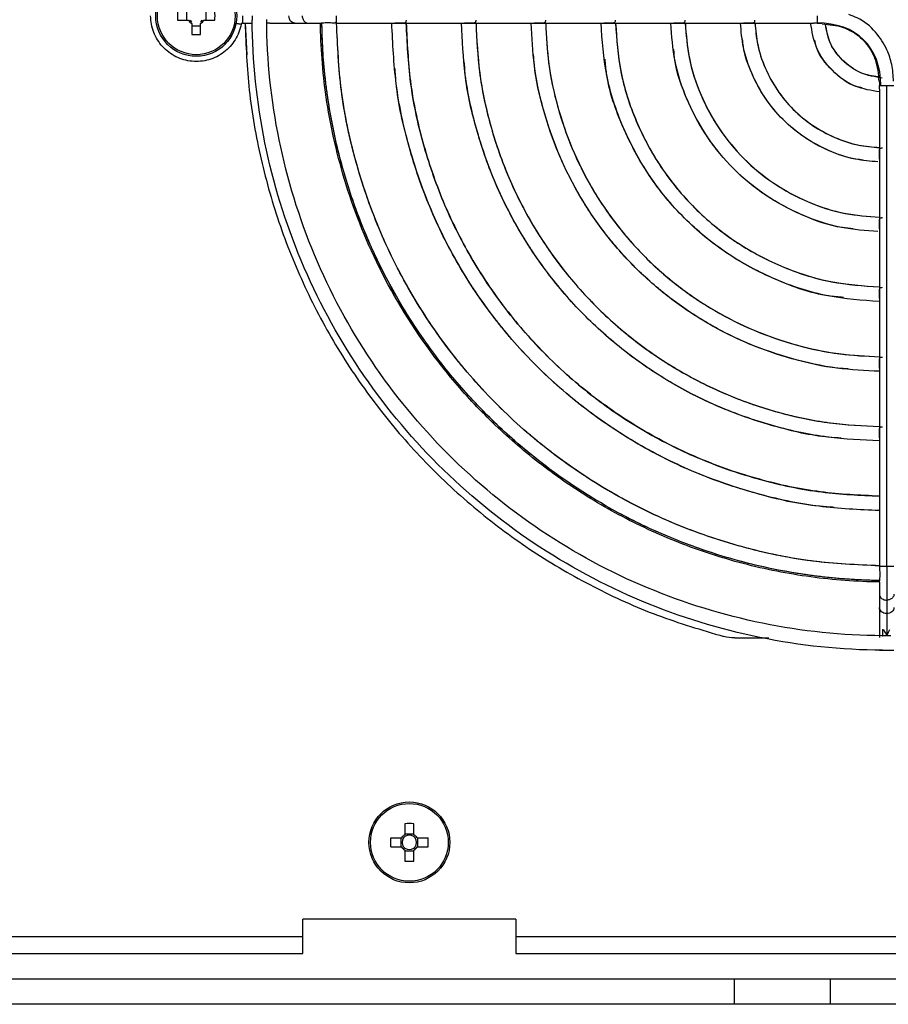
# Model space of a CAD drawing. Header units: millimetres. Extents: x 155400 to 158106, y 111257 to 114777.
# Tile 24 of 157: x 157089 to 157191, y 111889 to 112005. Entities that reach past the tile are written whole.
import ezdxf

# ---------------------------------------------------------------- set-up
doc = ezdxf.new("R2010")
doc.units = ezdxf.units.MM

msp = doc.modelspace()

# ---------------------------------------------------------------- linework, layer by layer
at = {"color": 7, "linetype": 'Continuous', "lineweight": 25}
for p, q in [((157108.42, 112005.52), (157108.42, 112004.49)), ((157110.72, 112004.49), (157110.72, 112005.52)), ((157107.38, 112004.49), (157108.67, 112004.49)), ((157109.05, 112004.11), (157109.05, 112002.82)), ((157110.08, 112002.82), (157110.08, 112004.11)), ((157110.47, 112004.49), (157111.76, 112004.49)), ((157114.98, 112004.16), (157116.15, 112004.16)), ((157115.32, 112004.16), (157115.52, 112000.45)), ((157118.19, 112004.16), (157117.82, 112004.16)), ((157118.19, 112004.16), (157121.13, 112004.16)), ((157121.13, 112004.16), (157122.7, 112004.16)), ((157122.7, 112004.16), (157123.83, 112004.16)), ((157123.83, 112004.16), (157123.97, 112004.16)), ((157123.97, 112004.16), (157124.12, 112004.16)), ((157124.12, 112004.16), (157124.35, 112004.16)), ((157126, 112004.16), (157132.86, 112004.16)), ((157132.86, 112004.16), (157141.04, 112004.16)), ((157141.04, 112004.16), (157149.22, 112004.16)), ((157149.22, 112004.16), (157157.4, 112004.16)), ((157157.4, 112004.16), (157165.58, 112004.16)), ((157165.58, 112004.16), (157173.77, 112004.16)), ((157173.77, 112004.16), (157181.97, 112004.16)), ((157109.05, 112003.85), (157110.08, 112003.85)), ((157189.72, 111996.4), (157189.72, 111988.2)), ((157190.57, 111940.43), (157190.57, 111996.83)), ((157189.72, 111988.2), (157189.72, 111980.01)), ((157189.72, 111980.01), (157189.72, 111971.83)), ((157189.72, 111971.83), (157189.72, 111963.65)), ((157189.72, 111963.65), (157189.72, 111955.47)), ((157189.72, 111955.47), (157189.72, 111947.29)), ((157189.72, 111947.29), (157189.72, 111940.43)), ((157189.72, 111940.43), (157189.72, 111940.12)), ((157189.72, 111938.53), (157189.72, 111938.39)), ((157189.72, 111938.39), (157189.72, 111937.85)), ((157189.72, 111937.85), (157189.72, 111937.13)), ((157189.72, 111937.13), (157189.72, 111935.56)), ((157190.57, 111936.44), (157190.57, 111934.87)), ((157189.72, 111935.56), (157189.72, 111932.06)), ((157190.07, 111933.01), (157190.07, 111932.24)), ((157190.07, 111933.01), (157190.2, 111933.01)), ((157172.74, 111932.01), (157176.73, 111932.01)), ((157190.57, 111930.57), (157190.57, 111930.56)), ((157134.05, 111910.2), (157134.05, 111908.91)), ((157135.08, 111908.91), (157135.08, 111910.2)), ((157133.67, 111908.52), (157132.38, 111908.52)), ((157133.59, 111908.52), (157133.59, 111907.49)), ((157135.08, 111908.99), (157134.05, 111908.99)), ((157136.76, 111908.52), (157135.47, 111908.52)), ((157135.55, 111907.49), (157135.55, 111908.52)), ((157132.38, 111907.49), (157133.67, 111907.49)), ((157134.05, 111907.11), (157134.05, 111905.82)), ((157134.05, 111907.02), (157135.08, 111907.02)), ((157135.08, 111905.82), (157135.08, 111907.11)), ((157135.47, 111907.49), (157136.76, 111907.49)), ((157147.07, 111899.01), (157122.07, 111899.01)), ((157122.07, 111896.91), (157122.07, 111899.01)), ((157147.07, 111899.01), (157147.07, 111896.91)), ((157122.07, 111896.91), (157019.07, 111896.91)), ((157288.57, 111896.91), (157147.07, 111896.91)), ((157019.07, 111894.96), (157122.07, 111894.96)), ((157147.07, 111894.96), (157288.57, 111894.96)), ((156968.45, 111892.01), (157172.7, 111892.01)), ((157172.7, 111889.01), (157172.7, 111892.01)), ((157183.98, 111889.01), (157183.98, 111892.01)), ((157183.98, 111892.01), (157195.7, 111892.01)), ((157172.7, 111889.01), (156968.45, 111889.01)), ((157195.7, 111889.01), (157183.98, 111889.01))]:
    msp.add_line(p, q, dxfattribs=at)
for centre, radius in [((157109.57, 112005.01), 4.75), ((157109.57, 112005.01), 4.56), ((157134.57, 111908.01), 4.75), ((157134.57, 111908.01), 4.56)]:
    msp.add_circle(centre, radius, dxfattribs=at)
for centre, radius, start, end in [((157124.98, 112005.01), 17.61, 178.3239, 181.6761), ((157094.16, 112005.01), 17.61, 358.3239, 1.6761), ((157109.57, 112005.01), 1.04, 209.7494, 240.2506), ((157109.57, 112005.01), 0.875, 216.0664, 233.9336), ((157109.57, 112005.01), 1.04, 299.7494, 330.2506), ((157109.57, 112005.01), 0.875, 306.0664, 323.9336), ((157109.57, 112020.42), 17.61, 268.3239, 271.6761), ((157134.57, 111892.6), 17.61, 88.3239, 91.6761), ((157149.98, 111908.01), 17.61, 178.3239, 181.6761), ((157134.57, 111908.01), 1.04, 119.7494, 150.2506), ((157134.57, 111908.01), 0.851, 142.7589, 217.2411), ((157134.57, 111908.01), 0.851, 127.2411, 142.7589), ((157134.57, 111908.01), 0.851, 52.7589, 127.2411), ((157134.57, 111908.01), 1.04, 29.7494, 60.2506), ((157134.57, 111908.01), 0.851, 37.2411, 52.7589), ((157134.57, 111908.01), 0.851, 322.7589, 37.2411), ((157119.16, 111908.01), 17.61, 358.3239, 1.6761), ((157134.57, 111908.01), 1.04, 209.7494, 240.2506), ((157134.57, 111908.01), 0.851, 217.2411, 232.7589), ((157134.57, 111908.01), 0.851, 232.7589, 307.2411), ((157134.57, 111908.01), 1.04, 299.7494, 330.2506), ((157134.57, 111908.01), 0.851, 307.2411, 322.7589), ((157134.57, 111923.42), 17.61, 268.3239, 271.6761)]:
    msp.add_arc(centre, radius, start, end, dxfattribs=at)
for points, knots in [([(157191.37, 111997.33), (157191.33, 111998), (157191.26, 111999.26), (157190.58, 112001.25), (157189.32, 112003.23), (157187.67, 112004.62), (157186.47, 112005.03), (157186.14, 112005.15)], [0, 0, 0, 0, 0.199525, 0.377271, 0.622704, 0.894615, 1, 1, 1, 1]), ([(157114.84, 112004.03), (157114.72, 112003.39), (157114.47, 112002.76), (157113.78, 112001.64), (157113.33, 112001.14), (157112.28, 112000.34), (157111.68, 112000.04), (157110.41, 111999.68), (157109.74, 111999.62), (157108.43, 111999.74), (157107.78, 111999.92), (157106.6, 112000.51), (157106.07, 112000.91), (157105.18, 112001.89), (157104.82, 112002.46), (157104.35, 112003.69), (157104.22, 112004.35), (157104.22, 112005.01)], [0, 0, 0, 0, 0.125, 0.125, 0.25, 0.25, 0.375, 0.375, 0.5, 0.5, 0.625, 0.625, 0.75, 0.75, 0.875, 0.875, 1, 1, 1, 1]), ([(157114.24, 112004.14), (157114.41, 112004.11), (157114.56, 112004.08), (157114.78, 112004.04), (157114.84, 112004.03), (157114.84, 112004.03)], [0, 0, 0, 0, 0.5, 0.5, 1, 1, 1, 1]), ([(157114.98, 112004.16), (157114.95, 112004.16), (157114.91, 112004.14), (157114.86, 112004.1), (157114.84, 112004.07), (157114.84, 112004.03)], [0, 0, 0, 0, 0.5, 0.5, 1, 1, 1, 1]), ([(157114.98, 112005.01), (157114.98, 112004.78), (157114.98, 112004.56), (157114.98, 112004.25), (157114.98, 112004.16), (157114.98, 112004.16)], [0, 0, 0, 0, 0.5, 0.5, 1, 1, 1, 1]), ([(157115.29, 112004.16), (157115.4, 112001.52), (157115.61, 111996.16), (157117.04, 111988.17), (157119.29, 111980.27), (157122.41, 111972.67), (157126.33, 111965.45), (157131.01, 111958.7), (157136.39, 111952.5), (157142.42, 111946.92), (157149.02, 111942.03), (157156.12, 111937.9), (157163.6, 111934.5), (157168.85, 111932.95), (157171.47, 111932.17)], [0, 0, 0, 0, 0.0805024, 0.1640931, 0.2476838, 0.3312745, 0.4148652, 0.4984559, 0.5820466, 0.6656373, 0.7492279, 0.8328186, 0.9164093, 1, 1, 1, 1]), ([(157116.14, 112005.01), (157116.14, 112004.98), (157116.14, 112004.92), (157116.13, 112004.84), (157116.13, 112004.74), (157116.13, 112004.63), (157116.13, 112004.56), (157116.13, 112004.52)], [0, 0, 0, 0, 0.166333, 0.332473, 0.500149, 0.750171, 1, 1, 1, 1]), ([(157190.09, 111930.56), (157185.26, 111930.59), (157180.43, 111931.09), (157170.96, 111933.02), (157166.32, 111934.45), (157157.4, 111938.18), (157153.13, 111940.48), (157145.1, 111945.86), (157141.35, 111948.95), (157134.51, 111955.78), (157131.43, 111959.53), (157126.05, 111967.56), (157123.75, 111971.83), (157120.02, 111980.75), (157118.59, 111985.39), (157116.66, 111994.86), (157116.16, 111999.69), (157116.13, 112004.52)], [0, 0, 0, 0, 0.125, 0.125, 0.25, 0.25, 0.375, 0.375, 0.5, 0.5, 0.625, 0.625, 0.75, 0.75, 0.875, 0.875, 1, 1, 1, 1]), ([(157190.07, 111932.26), (157185.35, 111932.29), (157180.64, 111932.78), (157171.39, 111934.67), (157166.85, 111936.07), (157158.14, 111939.71), (157153.97, 111941.96), (157146.13, 111947.22), (157142.46, 111950.23), (157135.79, 111956.91), (157132.78, 111960.57), (157127.52, 111968.41), (157125.27, 111972.59), (157121.63, 111981.3), (157120.24, 111985.84), (157118.35, 111995.09), (157117.86, 111999.8), (157117.83, 112004.52)], [0, 0, 0, 0, 0.125, 0.125, 0.25, 0.25, 0.375, 0.375, 0.5, 0.5, 0.625, 0.625, 0.75, 0.75, 0.875, 0.875, 1, 1, 1, 1]), ([(157121.13, 112004.16), (157120.95, 112004.16), (157120.77, 112004.25), (157120.51, 112004.56), (157120.44, 112004.78), (157120.44, 112005.01)], [0, 0, 0, 0, 0.5, 0.5, 1, 1, 1, 1]), ([(157122.01, 112005.01), (157122.01, 112004.93), (157122.02, 112004.78), (157122.09, 112004.58), (157122.2, 112004.4), (157122.35, 112004.26), (157122.52, 112004.17), (157122.64, 112004.16), (157122.7, 112004.16)], [0, 0, 0, 0, 0.166987, 0.333974, 0.500961, 0.667948, 0.834935, 1, 1, 1, 1]), ([(157189.77, 111938.57), (157187.06, 111938.6), (157184.34, 111938.8), (157178.98, 111939.53), (157176.33, 111940.05), (157171.15, 111941.41), (157168.63, 111942.24), (157163.75, 111944.16), (157161.39, 111945.26), (157156.89, 111947.68), (157154.74, 111949), (157150.67, 111951.82), (157148.75, 111953.32), (157145.15, 111956.46), (157143.47, 111958.09), (157140.36, 111961.43), (157138.93, 111963.15), (157134.98, 111968.36), (157132.82, 111971.92), (157129.32, 111978.96), (157127.98, 111982.44), (157125.96, 111989.15), (157125.27, 111992.38), (157124.37, 111998.54), (157124.17, 112001.45), (157124.14, 112004.21)], [0, 0, 0, 0, 0.0625, 0.0625, 0.125, 0.125, 0.1875, 0.1875, 0.25, 0.25, 0.3125, 0.3125, 0.375, 0.375, 0.4375, 0.4375, 0.5, 0.5, 0.625, 0.625, 0.75, 0.75, 0.875, 0.875, 1, 1, 1, 1]), ([(157189.81, 111938.74), (157189.54, 111938.75), (157189.01, 111938.75), (157188.2, 111938.78), (157187.4, 111938.81), (157186.6, 111938.86), (157185.8, 111938.91), (157185.01, 111938.97), (157184.21, 111939.04), (157183.41, 111939.12), (157182.62, 111939.22), (157181.82, 111939.32), (157181.03, 111939.43), (157180.24, 111939.55), (157179.45, 111939.68), (157178.66, 111939.82), (157177.87, 111939.97), (157176.3, 111940.28), (157173.95, 111940.83), (157170.87, 111941.71), (157167.84, 111942.73), (157163.86, 111944.3), (157159.03, 111946.61), (157153.54, 111949.93), (157148.39, 111953.76), (157143.64, 111958.07), (157139.33, 111962.83), (157135.5, 111967.97), (157132.17, 111973.46), (157129.86, 111978.29), (157128.3, 111982.27), (157127.27, 111985.3), (157126.4, 111988.39), (157125.79, 111990.99), (157125.38, 111993.09), (157125.11, 111994.67), (157124.88, 111996.25), (157124.69, 111997.84), (157124.53, 111999.44), (157124.42, 112001.03), (157124.34, 112002.64), (157124.32, 112003.71), (157124.31, 112004.24)], [0, 0, 0, 0, 0.007834, 0.01566, 0.023479, 0.031292, 0.039101, 0.046907, 0.05471, 0.062512, 0.070314, 0.078118, 0.085923, 0.093733, 0.101547, 0.109366, 0.117193, 0.125027, 0.156316, 0.187532, 0.21875, 0.250043, 0.31253, 0.375022, 0.437509, 0.500001, 0.562488, 0.62498, 0.687467, 0.749959, 0.781248, 0.812465, 0.843682, 0.874975, 0.890635, 0.906267, 0.921881, 0.937486, 0.953091, 0.968706, 0.984339, 1, 1, 1, 1]), ([(157189.78, 111938.74), (157185.51, 111938.79), (157181.24, 111939.26), (157172.88, 111941), (157168.78, 111942.27), (157160.91, 111945.59), (157157.13, 111947.63), (157150.05, 111952.4), (157146.73, 111955.12), (157140.69, 111961.17), (157137.97, 111964.48), (157133.2, 111971.57), (157131.16, 111975.34), (157127.84, 111983.21), (157126.57, 111987.31), (157124.82, 111995.67), (157124.36, 111999.94), (157124.31, 112004.21)], [0, 0, 0, 0, 0.125, 0.125, 0.25, 0.25, 0.375, 0.375, 0.5, 0.5, 0.625, 0.625, 0.75, 0.75, 0.875, 0.875, 1, 1, 1, 1]), ([(157125.93, 112004.24), (157125.91, 112004.22), (157125.87, 112004.18), (157125.77, 112004.16), (157125.64, 112004.15), (157125.45, 112004.17), (157125.22, 112004.19), (157124.99, 112004.2), (157124.78, 112004.19), (157124.58, 112004.17), (157124.44, 112004.16), (157124.38, 112004.15), (157124.37, 112004.16), (157124.37, 112004.16)], [0, 0, 0, 0, 0.065364, 0.155675, 0.231217, 0.324191, 0.492268, 0.578271, 0.661222, 0.829242, 0.926059, 0.998159, 1, 1, 1, 1]), ([(157126, 112005.01), (157126, 112004.92), (157126, 112004.75), (157126, 112004.52), (157126, 112004.33), (157126, 112004.2), (157126, 112004.15), (157126, 112004.16), (157126, 112004.16)], [0, 0, 0, 0, 0.192196, 0.384392, 0.576588, 0.768784, 0.96098, 1, 1, 1, 1]), ([(157189.74, 111940.46), (157187.07, 111940.58), (157181.61, 111940.83), (157173.5, 111942.56), (157165.57, 111945.27), (157158.06, 111949.01), (157151.09, 111953.68), (157144.79, 111959.22), (157139.25, 111965.52), (157134.58, 111972.49), (157130.84, 111980), (157128.13, 111987.94), (157126.4, 111996.04), (157126.15, 112001.5), (157126.03, 112004.17)], [0, 0, 0, 0, 0.080392, 0.164318, 0.248243, 0.332169, 0.416094, 0.50002, 0.583946, 0.667871, 0.751797, 0.835722, 0.919648, 1, 1, 1, 1]), ([(157189.74, 111940.47), (157187.11, 111940.58), (157181.68, 111940.82), (157173.6, 111942.53), (157165.64, 111945.24), (157158.1, 111948.98), (157151.11, 111953.66), (157144.78, 111959.22), (157139.23, 111965.54), (157134.55, 111972.53), (157130.81, 111980.07), (157128.1, 111988.03), (157126.39, 111996.11), (157126.15, 112001.54), (157126.03, 112004.17)], [0, 0, 0, 0, 0.079205, 0.163368, 0.247531, 0.331694, 0.415857, 0.50002, 0.584183, 0.668346, 0.752509, 0.836672, 0.920835, 1, 1, 1, 1]), ([(157189.72, 111946.94), (157187.34, 111947.05), (157182.45, 111947.28), (157175.19, 111948.83), (157168.06, 111951.27), (157161.31, 111954.64), (157155.05, 111958.84), (157149.38, 111963.81), (157144.4, 111969.48), (157140.2, 111975.74), (157136.84, 111982.49), (157134.4, 111989.62), (157132.85, 111996.88), (157132.62, 112001.77), (157132.51, 112004.16)], [0, 0, 0, 0, 0.079899, 0.163919, 0.247939, 0.33196, 0.41598, 0.5, 0.58402, 0.66804, 0.752061, 0.836081, 0.920101, 1, 1, 1, 1]), ([(157134.18, 112004.52), (157134.18, 112004.48), (157134.18, 112004.38), (157134.15, 112004.28), (157134.09, 112004.2), (157133.99, 112004.16), (157133.85, 112004.16), (157133.68, 112004.16), (157133.5, 112004.17), (157133.33, 112004.17), (157133.17, 112004.17), (157133, 112004.16), (157132.9, 112004.16), (157132.86, 112004.16)], [0, 0, 0, 0, 0.092323, 0.182053, 0.273807, 0.371904, 0.452328, 0.557104, 0.676263, 0.742784, 0.810903, 0.928342, 1, 1, 1, 1]), ([(157189.72, 111948.64), (157187.41, 111948.75), (157182.67, 111948.97), (157175.63, 111950.48), (157168.71, 111952.85), (157162.16, 111956.11), (157156.08, 111960.19), (157150.59, 111965.02), (157145.76, 111970.52), (157141.68, 111976.59), (157138.42, 111983.14), (157136.05, 111990.06), (157134.54, 111997.1), (157134.32, 112001.85), (157134.21, 112004.16)], [0, 0, 0, 0, 0.0797934, 0.1638347, 0.247876, 0.3319174, 0.4159587, 0.5, 0.5840413, 0.6680826, 0.752124, 0.8361653, 0.9202066, 1, 1, 1, 1]), ([(157134.21, 112004.16), (157134.31, 112001.89), (157134.52, 111997.18), (157136.02, 111990.15), (157138.38, 111983.21), (157141.65, 111976.63), (157145.74, 111970.53), (157150.58, 111965.01), (157156.1, 111960.17), (157162.2, 111956.08), (157168.77, 111952.82), (157175.72, 111950.45), (157182.74, 111948.96), (157187.45, 111948.75), (157189.72, 111948.65)], [0, 0, 0, 0, 0.078408, 0.162727, 0.247045, 0.331363, 0.415682, 0.5, 0.584318, 0.668637, 0.752955, 0.837273, 0.921592, 1, 1, 1, 1]), ([(157189.72, 111955.12), (157187.7, 111955.22), (157183.52, 111955.42), (157177.31, 111956.75), (157171.2, 111958.85), (157165.41, 111961.74), (157160.04, 111965.34), (157155.18, 111969.61), (157150.91, 111974.47), (157147.31, 111979.84), (157144.42, 111985.63), (157142.32, 111991.74), (157140.98, 111997.95), (157140.78, 112002.13), (157140.69, 112004.16)], [0, 0, 0, 0, 0.079324, 0.163459, 0.247594, 0.331729, 0.415865, 0.5, 0.584135, 0.668271, 0.752406, 0.836541, 0.920676, 1, 1, 1, 1]), ([(157142.36, 112004.52), (157142.36, 112004.48), (157142.36, 112004.38), (157142.33, 112004.28), (157142.27, 112004.2), (157142.17, 112004.16), (157142.03, 112004.16), (157141.86, 112004.16), (157141.68, 112004.17), (157141.51, 112004.17), (157141.35, 112004.17), (157141.18, 112004.16), (157141.08, 112004.16), (157141.04, 112004.16)], [0, 0, 0, 0, 0.092377, 0.182117, 0.273858, 0.371937, 0.452364, 0.557156, 0.676422, 0.742857, 0.81115, 0.928427, 1, 1, 1, 1]), ([(157142.39, 112004.16), (157142.48, 112002.2), (157142.68, 111998.17), (157143.97, 111992.18), (157145.99, 111986.28), (157148.78, 111980.69), (157152.26, 111975.51), (157156.38, 111970.82), (157161.08, 111966.7), (157166.26, 111963.21), (157171.85, 111960.43), (157177.75, 111958.4), (157183.74, 111957.11), (157187.77, 111956.91), (157189.72, 111956.82)], [0, 0, 0, 0, 0.079179, 0.163343, 0.247507, 0.331672, 0.415836, 0.5, 0.584164, 0.668328, 0.752493, 0.836657, 0.920821, 1, 1, 1, 1]), ([(157142.39, 112004.16), (157142.48, 112002.24), (157142.66, 111998.25), (157143.94, 111992.27), (157145.96, 111986.34), (157148.75, 111980.73), (157152.25, 111975.52), (157156.38, 111970.81), (157161.09, 111966.68), (157166.3, 111963.19), (157171.91, 111960.39), (157177.84, 111958.37), (157183.81, 111957.09), (157187.81, 111956.91), (157189.72, 111956.82)], [0, 0, 0, 0, 0.077553, 0.162043, 0.246532, 0.331021, 0.415511, 0.5, 0.584489, 0.668979, 0.753468, 0.837957, 0.922447, 1, 1, 1, 1]), ([(157189.72, 111963.3), (157188.05, 111963.38), (157184.59, 111963.55), (157179.43, 111964.67), (157174.33, 111966.43), (157169.51, 111968.84), (157165.03, 111971.85), (157160.98, 111975.41), (157157.42, 111979.46), (157154.41, 111983.94), (157152, 111988.77), (157150.24, 111993.86), (157149.12, 111999.02), (157148.95, 112002.49), (157148.87, 112004.16)], [0, 0, 0, 0, 0.078516, 0.162813, 0.24711, 0.331407, 0.415703, 0.5, 0.584297, 0.668593, 0.75289, 0.837187, 0.921484, 1, 1, 1, 1]), ([(157150.54, 112004.52), (157150.54, 112004.48), (157150.54, 112004.38), (157150.51, 112004.27), (157150.44, 112004.2), (157150.34, 112004.16), (157150.21, 112004.16), (157150.04, 112004.16), (157149.86, 112004.17), (157149.69, 112004.17), (157149.53, 112004.17), (157149.36, 112004.16), (157149.26, 112004.16), (157149.22, 112004.16)], [0, 0, 0, 0, 0.094497, 0.186701, 0.277163, 0.371947, 0.452382, 0.557204, 0.676612, 0.742944, 0.811491, 0.928541, 1, 1, 1, 1]), ([(157150.57, 112004.16), (157150.65, 112002.56), (157150.81, 111999.24), (157151.89, 111994.3), (157153.57, 111989.42), (157155.88, 111984.79), (157158.77, 111980.5), (157162.18, 111976.62), (157166.07, 111973.2), (157170.36, 111970.32), (157174.99, 111968), (157179.87, 111966.32), (157184.81, 111965.25), (157188.13, 111965.08), (157189.72, 111965)], [0, 0, 0, 0, 0.078306, 0.1626448, 0.2469836, 0.3313224, 0.4156612, 0.5, 0.5843388, 0.6686776, 0.7530164, 0.8373552, 0.921694, 1, 1, 1, 1]), ([(157150.57, 112004.16), (157150.64, 112002.6), (157150.8, 111999.32), (157151.86, 111994.4), (157153.54, 111989.48), (157155.86, 111984.83), (157158.75, 111980.52), (157162.18, 111976.61), (157166.08, 111973.18), (157170.4, 111970.29), (157175.05, 111967.97), (157179.96, 111966.29), (157184.88, 111965.23), (157188.17, 111965.08), (157189.72, 111965)], [0, 0, 0, 0, 0.0763393, 0.1610715, 0.2458036, 0.3305357, 0.4152679, 0.5, 0.5847321, 0.6694643, 0.7541964, 0.8389285, 0.9236607, 1, 1, 1, 1]), ([(157189.72, 111971.49), (157187.69, 111971.63), (157183.51, 111971.93), (157177.43, 111973.92), (157171.71, 111976.99), (157166.7, 111981.13), (157162.56, 111986.14), (157159.49, 111991.86), (157157.5, 111997.94), (157157.2, 112002.13), (157157.06, 112004.16)], [0, 0, 0, 0, 0.11955, 0.246367, 0.373183, 0.5, 0.626817, 0.753633, 0.88045, 1, 1, 1, 1]), ([(157158.72, 112004.52), (157158.72, 112004.48), (157158.72, 112004.38), (157158.69, 112004.28), (157158.62, 112004.2), (157158.53, 112004.16), (157158.39, 112004.16), (157158.22, 112004.16), (157158.04, 112004.17), (157157.87, 112004.17), (157157.71, 112004.17), (157157.54, 112004.16), (157157.44, 112004.16), (157157.4, 112004.16)], [0, 0, 0, 0, 0.092567, 0.182345, 0.274039, 0.37206, 0.452544, 0.557506, 0.676944, 0.743247, 0.812098, 0.928822, 1, 1, 1, 1]), ([(157158.76, 112004.16), (157158.9, 112002.24), (157159.18, 111998.28), (157161.07, 111992.52), (157163.98, 111987.09), (157167.91, 111982.34), (157172.66, 111978.41), (157178.08, 111975.5), (157183.84, 111973.61), (157187.8, 111973.33), (157189.72, 111973.19)], [0, 0, 0, 0, 0.119249, 0.246166, 0.373083, 0.5, 0.626917, 0.753834, 0.880751, 1, 1, 1, 1]), ([(157158.77, 112004.16), (157158.9, 112002.27), (157159.16, 111998.33), (157161.03, 111992.58), (157163.96, 111987.12), (157167.9, 111982.33), (157172.69, 111978.39), (157178.15, 111975.47), (157183.9, 111973.6), (157187.84, 111973.33), (157189.72, 111973.2)], [0, 0, 0, 0, 0.117001, 0.244667, 0.372334, 0.5, 0.627666, 0.755333, 0.882999, 1, 1, 1, 1]), ([(157189.55, 111979.69), (157188.11, 111979.8), (157185.06, 111980.03), (157180.58, 111981.52), (157176.28, 111983.84), (157172.52, 111986.95), (157169.4, 111990.72), (157167.09, 111995.01), (157165.59, 111999.55), (157165.35, 112002.66), (157165.24, 112004.16)], [0, 0, 0, 0, 0.11369, 0.2417, 0.36971, 0.49772, 0.62573, 0.75374, 0.88175, 1, 1, 1, 1]), ([(157166.9, 112004.52), (157166.9, 112004.48), (157166.9, 112004.38), (157166.87, 112004.28), (157166.81, 112004.2), (157166.71, 112004.16), (157166.57, 112004.16), (157166.4, 112004.16), (157166.22, 112004.17), (157166.05, 112004.17), (157165.89, 112004.17), (157165.72, 112004.16), (157165.62, 112004.16), (157165.58, 112004.16)], [0, 0, 0, 0, 0.092756, 0.182571, 0.274218, 0.372182, 0.452656, 0.557687, 0.677337, 0.743493, 0.813027, 0.929108, 1, 1, 1, 1]), ([(157166.94, 112004.16), (157167.05, 112002.77), (157167.27, 111999.88), (157168.67, 111995.66), (157170.83, 111991.67), (157173.73, 111988.16), (157177.23, 111985.26), (157181.23, 111983.1), (157185.45, 111981.7), (157188.34, 111981.48), (157189.72, 111981.37)], [0, 0, 0, 0, 0.117164, 0.244776, 0.372388, 0.5, 0.627612, 0.755224, 0.882836, 1, 1, 1, 1]), ([(157166.95, 112004.16), (157167.04, 112002.81), (157167.25, 111999.94), (157168.63, 111995.73), (157170.8, 111991.69), (157173.72, 111988.15), (157177.26, 111985.23), (157181.3, 111983.07), (157185.51, 111981.68), (157188.38, 111981.48), (157189.72, 111981.38)], [0, 0, 0, 0, 0.1141023, 0.2427349, 0.3713674, 0.5, 0.6286326, 0.7572651, 0.8858977, 1, 1, 1, 1]), ([(157189.55, 111987.87), (157188.65, 111987.95), (157186.66, 111988.12), (157183.73, 111989.12), (157180.86, 111990.68), (157178.34, 111992.77), (157176.25, 111995.29), (157174.69, 111998.16), (157173.68, 112001.15), (157173.5, 112003.2), (157173.42, 112004.16)], [0, 0, 0, 0, 0.1078637, 0.2374204, 0.3669771, 0.4965338, 0.6260905, 0.7556472, 0.8852038, 1, 1, 1, 1]), ([(157175.08, 112004.52), (157175.08, 112004.48), (157175.08, 112004.38), (157175.05, 112004.27), (157174.99, 112004.2), (157174.89, 112004.16), (157174.76, 112004.16), (157174.58, 112004.16), (157174.4, 112004.17), (157174.23, 112004.17), (157174.07, 112004.17), (157173.91, 112004.16), (157173.81, 112004.16), (157173.77, 112004.16)], [0, 0, 0, 0, 0.094792, 0.1867497, 0.2772572, 0.3723752, 0.4528, 0.5580045, 0.6777916, 0.7439428, 0.8149381, 0.9296476, 1, 1, 1, 1]), ([(157175.12, 112004.16), (157175.2, 112003.31), (157175.36, 112001.49), (157176.27, 111998.81), (157177.67, 111996.24), (157179.55, 111993.98), (157181.81, 111992.1), (157184.38, 111990.7), (157187.05, 111989.79), (157188.88, 111989.63), (157189.72, 111989.55)], [0, 0, 0, 0, 0.112705, 0.241804, 0.370902, 0.5, 0.629098, 0.758196, 0.887295, 1, 1, 1, 1]), ([(157175.13, 112004.16), (157175.19, 112003.34), (157175.34, 112001.55), (157176.23, 111998.88), (157177.64, 111996.27), (157179.54, 111993.97), (157181.83, 111992.08), (157184.45, 111990.67), (157187.11, 111989.77), (157188.91, 111989.63), (157189.72, 111989.56)], [0, 0, 0, 0, 0.10791, 0.238607, 0.369303, 0.5, 0.630697, 0.761393, 0.89209, 1, 1, 1, 1]), ([(157189.72, 111996.08), (157188.76, 111996.24), (157186.7, 111996.58), (157184.07, 111998.5), (157182.15, 112001.13), (157181.81, 112003.19), (157181.65, 112004.16)], [0, 0, 0, 0, 0.2347266, 0.5, 0.7652734, 1, 1, 1, 1]), ([(157182.4, 112004.17), (157182.35, 112004.17), (157182.24, 112004.17), (157182.09, 112004.16), (157182, 112004.16), (157181.97, 112004.16)], [0, 0, 0, 0, 0.2822115, 0.7689578, 1, 1, 1, 1]), ([(157182.4, 112004.17), (157182.45, 112004.17), (157182.58, 112004.17), (157182.76, 112004.16), (157182.91, 112004.14), (157182.99, 112004.14), (157183.02, 112004.14)], [0, 0, 0, 0, 0.241147, 0.544935, 0.817398, 1, 1, 1, 1]), ([(157183.01, 112004.06), (157183.84, 112003.99), (157185.14, 112003.89), (157186.72, 112003.09), (157187.8, 112002.24), (157188.65, 112001.16), (157189.46, 111999.53), (157189.58, 111998.18), (157189.65, 111997.29)], [0, 0, 0, 0, 0.233458, 0.3653, 0.492655, 0.620057, 0.752046, 1, 1, 1, 1]), ([(157190.06, 111997.7), (157189.19, 111997.85), (157187.46, 111998.15), (157185.3, 111999.73), (157183.8, 112001.75), (157183.52, 112003.3), (157183.39, 112004)], [0, 0, 0, 0, 0.262849, 0.525698, 0.788547, 1, 1, 1, 1]), ([(157189.56, 111997.84), (157188.89, 111997.95), (157187.33, 111998.21), (157185.29, 111999.73), (157183.78, 112001.76), (157183.52, 112003.32), (157183.41, 112004)], [0, 0, 0, 0, 0.214539, 0.499799, 0.785059, 1, 1, 1, 1]), ([(157187.8, 111988.09), (157187.52, 111988.12), (157186.15, 111988.25), (157183.8, 111989.11), (157180.89, 111990.66), (157178.34, 111992.77), (157176.22, 111995.32), (157174.68, 111998.23), (157173.82, 112000.59), (157173.69, 112001.96), (157173.66, 112002.23)], [0, 0, 0, 0, 0.039099, 0.192733, 0.346366, 0.5, 0.653634, 0.807267, 0.960901, 1, 1, 1, 1]), ([(157187.71, 111996.57), (157187.46, 111996.61), (157186.1, 111996.88), (157184.13, 111998.56), (157182.45, 112000.54), (157182.18, 112001.89), (157182.13, 112002.14)], [0, 0, 0, 0, 0.092574, 0.5, 0.907426, 1, 1, 1, 1]), ([(157186.05, 111963.58), (157185.65, 111963.6), (157183.45, 111963.74), (157179.53, 111964.68), (157174.4, 111966.4), (157169.55, 111968.82), (157165.05, 111971.84), (157160.98, 111975.41), (157157.4, 111979.48), (157154.39, 111983.98), (157151.96, 111988.83), (157150.24, 111993.96), (157149.31, 111997.88), (157149.17, 112000.08), (157149.15, 112000.48)], [0, 0, 0, 0, 0.021345, 0.117076, 0.212807, 0.308538, 0.404269, 0.5, 0.595731, 0.691462, 0.787193, 0.882924, 0.978655, 1, 1, 1, 1]), ([(157186.65, 111980.02), (157186.22, 111980.06), (157184.17, 111980.25), (157180.65, 111981.52), (157176.31, 111983.81), (157172.52, 111986.95), (157169.38, 111990.75), (157167.09, 111995.08), (157165.82, 111998.6), (157165.63, 112000.65), (157165.59, 112001.08)], [0, 0, 0, 0, 0.040148, 0.193432, 0.346716, 0.5, 0.653284, 0.806568, 0.959852, 1, 1, 1, 1]), ([(157185.23, 111955.45), (157184.75, 111955.48), (157182.11, 111955.64), (157177.4, 111956.76), (157171.26, 111958.82), (157165.45, 111961.72), (157160.06, 111965.33), (157155.18, 111969.61), (157150.9, 111974.49), (157147.29, 111979.88), (157144.38, 111985.69), (157142.33, 111991.84), (157141.21, 111996.54), (157141.05, 111999.18), (157141.02, 111999.67)], [0, 0, 0, 0, 0.021563, 0.11725, 0.212938, 0.308625, 0.404313, 0.5, 0.595687, 0.691375, 0.787062, 0.88275, 0.978437, 1, 1, 1, 1]), ([(157185.49, 111971.96), (157184.92, 111972.01), (157182.19, 111972.26), (157177.5, 111973.94), (157171.74, 111976.96), (157166.7, 111981.13), (157162.53, 111986.17), (157159.5, 111991.93), (157157.82, 111996.62), (157157.58, 111999.35), (157157.53, 111999.93)], [0, 0, 0, 0, 0.040678, 0.193785, 0.346893, 0.5, 0.653107, 0.806215, 0.959322, 1, 1, 1, 1]), ([(157184.42, 111947.33), (157183.85, 111947.36), (157180.77, 111947.55), (157175.28, 111948.85), (157168.12, 111951.24), (157161.35, 111954.62), (157155.07, 111958.82), (157149.38, 111963.81), (157144.39, 111969.5), (157140.18, 111975.78), (157136.81, 111982.56), (157134.41, 111989.72), (157133.12, 111995.2), (157132.93, 111998.28), (157132.9, 111998.85)], [0, 0, 0, 0, 0.021719, 0.117375, 0.213031, 0.308688, 0.404344, 0.5, 0.595656, 0.691312, 0.786969, 0.882625, 0.978281, 1, 1, 1, 1]), ([(157189.71, 111997.31), (157189.72, 111997.27), (157189.72, 111997.17), (157189.74, 111997.01), (157189.74, 111996.88), (157189.74, 111996.83)], [0, 0, 0, 0, 0.252197, 0.669568, 1, 1, 1, 1]), ([(157189.73, 111996.4), (157189.73, 111996.43), (157189.73, 111996.52), (157189.73, 111996.67), (157189.74, 111996.79), (157189.74, 111996.83)], [0, 0, 0, 0, 0.23221, 0.717623, 1, 1, 1, 1]), ([(157190.57, 111996.83), (157190.67, 111996.83), (157190.77, 111996.83), (157190.95, 111996.83), (157191.04, 111996.83), (157191.28, 111996.83), (157191.38, 111996.83), (157191.41, 111996.83)], [0, 0, 0, 0, 0.25, 0.25, 0.5, 0.5, 1, 1, 1, 1]), ([(157189.73, 111988.2), (157189.73, 111988.24), (157189.73, 111988.34), (157189.73, 111988.5), (157189.74, 111988.67), (157189.73, 111988.83), (157189.73, 111989.02), (157189.72, 111989.19), (157189.73, 111989.32), (157189.77, 111989.42), (157189.84, 111989.48), (157189.95, 111989.51), (157190.04, 111989.51), (157190.09, 111989.51)], [0, 0, 0, 0, 0.070444, 0.18514, 0.256184, 0.322249, 0.442181, 0.54762, 0.628269, 0.723094, 0.814049, 0.90549, 1, 1, 1, 1]), ([(157189.73, 111980.01), (157189.73, 111980.05), (157189.73, 111980.15), (157189.73, 111980.32), (157189.74, 111980.48), (157189.73, 111980.65), (157189.73, 111980.83), (157189.72, 111981.01), (157189.73, 111981.14), (157189.77, 111981.24), (157189.84, 111981.3), (157189.95, 111981.33), (157190.04, 111981.33), (157190.09, 111981.33)], [0, 0, 0, 0, 0.070982, 0.187069, 0.256662, 0.322736, 0.442503, 0.547773, 0.628472, 0.723246, 0.814253, 0.905754, 1, 1, 1, 1]), ([(157189.73, 111971.83), (157189.73, 111971.87), (157189.73, 111971.97), (157189.73, 111972.14), (157189.74, 111972.3), (157189.73, 111972.47), (157189.73, 111972.65), (157189.72, 111972.82), (157189.73, 111972.96), (157189.77, 111973.05), (157189.84, 111973.12), (157189.95, 111973.15), (157190.04, 111973.15), (157190.09, 111973.15)], [0, 0, 0, 0, 0.071265, 0.188001, 0.256915, 0.323135, 0.442671, 0.547873, 0.628581, 0.723329, 0.814358, 0.905884, 1, 1, 1, 1]), ([(157189.73, 111963.65), (157189.73, 111963.69), (157189.73, 111963.79), (157189.73, 111963.96), (157189.74, 111964.12), (157189.73, 111964.29), (157189.73, 111964.47), (157189.72, 111964.64), (157189.73, 111964.78), (157189.77, 111964.88), (157189.84, 111964.94), (157189.95, 111964.97), (157190.04, 111964.97), (157190.09, 111964.97)], [0, 0, 0, 0, 0.071439, 0.188544, 0.257071, 0.323422, 0.442775, 0.54794, 0.628648, 0.723382, 0.814421, 0.905962, 1, 1, 1, 1]), ([(157189.73, 111955.47), (157189.73, 111955.51), (157189.73, 111955.62), (157189.73, 111955.78), (157189.74, 111955.94), (157189.73, 111956.11), (157189.73, 111956.29), (157189.72, 111956.47), (157189.73, 111956.6), (157189.77, 111956.7), (157189.84, 111956.76), (157189.95, 111956.79), (157190.04, 111956.79), (157190.09, 111956.79)], [0, 0, 0, 0, 0.071557, 0.188898, 0.257177, 0.323633, 0.442845, 0.547989, 0.628694, 0.723418, 0.814463, 0.906014, 1, 1, 1, 1]), ([(157189.73, 111940.43), (157189.73, 111940.43), (157189.72, 111940.43), (157189.77, 111940.43), (157189.89, 111940.43), (157190.08, 111940.43), (157190.32, 111940.43), (157190.49, 111940.43), (157190.57, 111940.43)], [0, 0, 0, 0, 0.03902, 0.231216, 0.423412, 0.615608, 0.807804, 1, 1, 1, 1]), ([(157190.57, 111940.43), (157190.57, 111939.66), (157190.57, 111938.88), (157190.57, 111937.5), (157190.57, 111936.89), (157190.57, 111936.44)], [0, 0, 0, 0, 0.5, 0.5, 1, 1, 1, 1]), ([(157190.57, 111940.43), (157190.66, 111940.43), (157190.83, 111940.43), (157191.06, 111940.43), (157191.25, 111940.43), (157191.38, 111940.43), (157191.43, 111940.43), (157191.42, 111940.43), (157191.42, 111940.43)], [0, 0, 0, 0, 0.192196, 0.384392, 0.576588, 0.768784, 0.96098, 1, 1, 1, 1]), ([(157189.73, 111940.12), (157189.73, 111940.11), (157189.72, 111940.05), (157189.74, 111939.87), (157189.76, 111939.65), (157189.76, 111939.43), (157189.76, 111939.26), (157189.75, 111939.12), (157189.74, 111938.98), (157189.73, 111938.88), (157189.72, 111938.8), (157189.73, 111938.75), (157189.76, 111938.74), (157189.78, 111938.74)], [0, 0, 0, 0, 0.037842, 0.12659, 0.300498, 0.388116, 0.474378, 0.561154, 0.650309, 0.738239, 0.825117, 0.913876, 1, 1, 1, 1]), ([(157189.72, 111937.13), (157189.73, 111937.07), (157189.74, 111936.95), (157189.83, 111936.78), (157189.97, 111936.64), (157190.14, 111936.53), (157190.35, 111936.45), (157190.5, 111936.44), (157190.57, 111936.44)], [0, 0, 0, 0, 0.166215, 0.332972, 0.499729, 0.666486, 0.833243, 1, 1, 1, 1]), ([(157191.42, 111937.13), (157191.42, 111937.07), (157191.41, 111936.95), (157191.32, 111936.78), (157191.18, 111936.64), (157191, 111936.53), (157190.8, 111936.45), (157190.65, 111936.44), (157190.57, 111936.44)], [0, 0, 0, 0, 0.166241, 0.332993, 0.499744, 0.666496, 0.833248, 1, 1, 1, 1]), ([(157190.57, 111934.87), (157190.35, 111934.87), (157190.13, 111934.94), (157189.82, 111935.2), (157189.72, 111935.38), (157189.72, 111935.56)], [0, 0, 0, 0, 0.5, 0.5, 1, 1, 1, 1]), ([(157191.42, 111935.56), (157191.42, 111935.38), (157191.33, 111935.2), (157191.02, 111934.94), (157190.8, 111934.87), (157190.57, 111934.87)], [0, 0, 0, 0, 0.5, 0.5, 1, 1, 1, 1]), ([(157190.57, 111934.87), (157190.57, 111934.57), (157190.57, 111934.18), (157190.57, 111933.27), (157190.57, 111932.76), (157190.57, 111932.26)], [0, 0, 0, 0, 0.5, 0.5, 1, 1, 1, 1]), ([(157190.2, 111933.01), (157190.23, 111932.94), (157190.3, 111932.79), (157190.43, 111932.54), (157190.52, 111932.36), (157190.57, 111932.26)], [0, 0, 0, 0, 0.259517, 0.592904, 1, 1, 1, 1]), ([(157190.57, 111932.26), (157190.65, 111932.4), (157190.78, 111932.65), (157190.9, 111932.9), (157190.95, 111933.01)], [0, 0, 0, 0, 0.5829759, 1, 1, 1, 1]), ([(157189.73, 111930.56), (157189.73, 111930.56), (157189.72, 111930.56), (157189.77, 111930.56), (157189.89, 111930.56), (157190.08, 111930.56), (157190.31, 111930.56), (157190.49, 111930.56), (157190.57, 111930.56)], [0, 0, 0, 0, 0.028475, 0.22278, 0.417085, 0.61139, 0.805695, 1, 1, 1, 1]), ([(157190.09, 111930.56), (157190.12, 111930.56), (157190.16, 111930.56), (157190.24, 111930.56), (157190.33, 111930.56), (157190.45, 111930.57), (157190.53, 111930.57), (157190.57, 111930.57)], [0, 0, 0, 0, 0.166888, 0.333046, 0.500145, 0.750806, 1, 1, 1, 1]), ([(157190.57, 111930.57), (157190.6, 111930.57), (157190.66, 111930.57), (157190.74, 111930.57), (157190.84, 111930.56), (157190.95, 111930.56), (157191.02, 111930.56), (157191.06, 111930.56)], [0, 0, 0, 0, 0.166333, 0.332473, 0.500149, 0.750171, 1, 1, 1, 1]), ([(157190.57, 111930.56), (157190.66, 111930.56), (157190.83, 111930.56), (157191.07, 111930.56), (157191.26, 111930.56), (157191.38, 111930.56), (157191.43, 111930.56), (157191.42, 111930.56), (157191.42, 111930.56)], [0, 0, 0, 0, 0.194305, 0.38861, 0.582915, 0.77722, 0.971525, 1, 1, 1, 1]), ([(157122.07, 111894.96), (157122.07, 111895.18), (157122.07, 111895.47), (157122.07, 111896.15), (157122.07, 111896.53), (157122.07, 111896.91)], [0, 0, 0, 0, 0.5, 0.5, 1, 1, 1, 1]), ([(157147.07, 111896.91), (157147.07, 111896.53), (157147.07, 111896.15), (157147.07, 111895.47), (157147.07, 111895.18), (157147.07, 111894.96)], [0, 0, 0, 0, 0.5, 0.5, 1, 1, 1, 1]), ([(157172.7, 111892.01), (157172.8, 111892.01), (157173.01, 111892.01), (157173.31, 111892.01), (157173.62, 111892.01), (157173.92, 111892.01), (157174.22, 111892.01), (157174.73, 111892.01), (157175.43, 111892.01), (157176.31, 111892.01), (157177.18, 111892.01), (157178.29, 111892.01), (157179.61, 111892.01), (157180.8, 111892.01), (157181.65, 111892.01), (157182.23, 111892.01), (157182.76, 111892.01), (157183.18, 111892.01), (157183.51, 111892.01), (157183.76, 111892.01), (157183.9, 111892.01), (157183.98, 111892.01)], [0, 0, 0, 0, 0.020858, 0.041691, 0.062513, 0.083336, 0.104176, 0.125044, 0.187534, 0.250062, 0.312552, 0.375079, 0.500005, 0.624931, 0.687421, 0.749948, 0.812438, 0.874966, 0.916653, 0.958295, 1, 1, 1, 1]), ([(157183.98, 111889.01), (157183.94, 111889.01), (157183.87, 111889.01), (157183.76, 111889.01), (157183.63, 111889.01), (157183.5, 111889.01), (157183.37, 111889.01), (157183.13, 111889.01), (157182.76, 111889.01), (157182.23, 111889.01), (157181.65, 111889.01), (157180.8, 111889.01), (157179.61, 111889.01), (157178.29, 111889.01), (157177.18, 111889.01), (157176.31, 111889.01), (157175.43, 111889.01), (157174.63, 111889.01), (157173.92, 111889.01), (157173.31, 111889.01), (157172.9, 111889.01), (157172.7, 111889.01)], [0, 0, 0, 0, 0.020858, 0.041691, 0.062513, 0.083336, 0.104176, 0.125044, 0.187534, 0.250062, 0.312552, 0.375079, 0.500005, 0.624931, 0.687421, 0.749948, 0.812438, 0.874966, 0.916653, 0.958295, 1, 1, 1, 1])]:
    msp.add_open_spline(points, degree=3, knots=knots, dxfattribs=at)
for points in [[(157117.82, 112004.6), (157117.82, 112004.57), (157117.83, 112004.55), (157117.83, 112004.52)], [(157117.83, 112004.52), (157117.83, 112004.5), (157117.82, 112004.47), (157117.82, 112004.45)], [(157182.4, 112005.01), (157182.4, 112004.61), (157182.4, 112004.26), (157182.4, 112004.18)], [(157189.89, 111996.83), (157189.89, 112001.38), (157186.95, 112004.18), (157182.4, 112004.18)], [(157182.4, 112004.18), (157182.4, 112004.17), (157182.4, 112004.17), (157182.4, 112004.17)], [(157189.74, 111996.83), (157189.76, 111996.83), (157189.81, 111996.83), (157189.89, 111996.83)], [(157189.89, 111996.83), (157190.06, 111996.83), (157190.32, 111996.83), (157190.57, 111996.83)], [(157190.01, 111932.26), (157190.03, 111932.26), (157190.05, 111932.26), (157190.07, 111932.26)], [(157190.07, 111932.24), (157190.07, 111932.25), (157190.07, 111932.26), (157190.07, 111932.26)], [(157172.74, 111932.01), (157172.31, 111932.01), (157171.88, 111932.06), (157171.47, 111932.17)], [(157191.07, 111932.24), (157190.74, 111932.24), (157190.41, 111932.24), (157190.07, 111932.24)]]:
    msp.add_open_spline(points, degree=3, dxfattribs=at)

doc.saveas('drawing.dxf')
